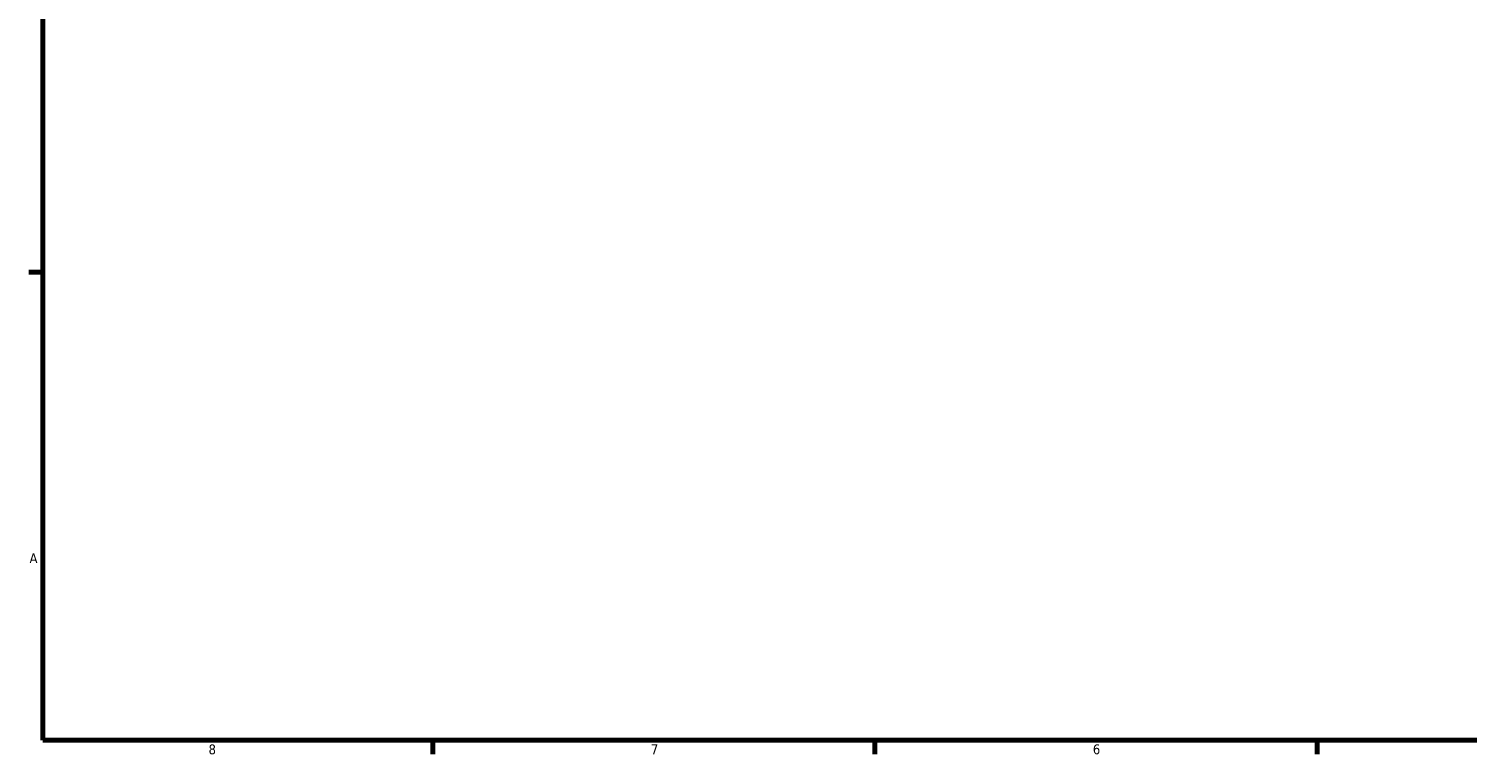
# Model space of a CAD drawing. Header units: inches. Extents: x 0.1 to 45, y -10.3 to 31.7.
# Tile 1 of 7: x 0.4 to 14.2, y 0.9 to 7.8. Entities that reach past the tile are written whole.
import ezdxf

# ---------------------------------------------------------------- set-up
doc = ezdxf.new("R2010")
doc.units = ezdxf.units.IN
doc.header["$MEASUREMENT"] = 0
doc.layers.add('Border (ANSI)', color=7, linetype='Continuous', lineweight=70)
doc.styles.add('Note Text (ANSI)', font='tahoma.ttf')

# ---------------------------------------------------------------- blocks, each defined once
blk = doc.blocks.new('Borders Default Border')
at = {"layer": 'Border (ANSI)'}
for p, q in [((0.5, 5.5), (0.366, 5.5)), ((4.25, 1), (4.25, 0.866)), ((8.5, 1), (8.5, 0.866)), ((12.75, 1), (12.75, 0.866))]:
    blk.add_line(p, q, dxfattribs=at)
at = {"layer": 'Border (ANSI)', "flags": 128}
blk.add_lwpolyline([(0.5, 1), (0.5, 21), (33.5, 21), (33.5, 1), (0.5, 1)], dxfattribs=at)
at = {"layer": 'Border (ANSI)', "color": 5, "true_color": 0x0000ff, "char_height": 0.0945, "attachment_point": 7, "style": 'Note Text (ANSI)'}
for s, insert in [('A', (0.373, 2.703)), ('8', (2.094, 0.863)), ('7', (6.346, 0.866)), ('6', (10.595, 0.864))]:
    blk.add_mtext(s, dxfattribs=dict(at, insert=insert))

msp = doc.modelspace()

# ---------------------------------------------------------------- block references
msp.add_blockref('Borders Default Border', (0, 0))

doc.saveas('drawing.dxf')
